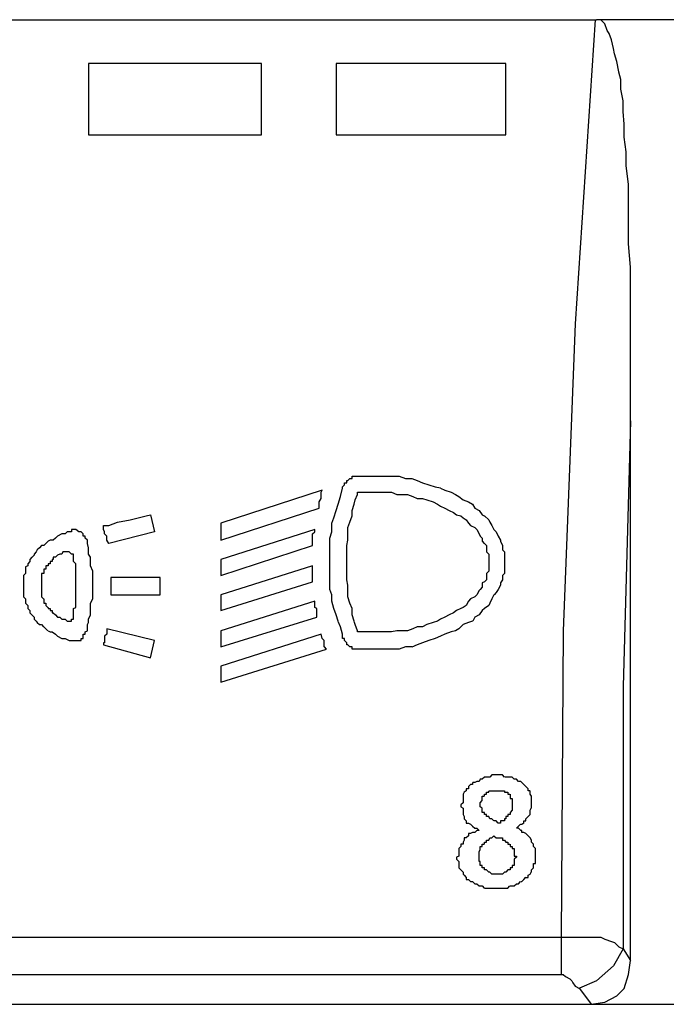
# Model space of a CAD drawing. Extents: x 0 to 283, y 0 to 196.
# Tile 11 of 35: x 77.25 to 85.43, y 94.63 to 107.09. Entities that reach past the tile are written whole.
import ezdxf

# ---------------------------------------------------------------- set-up
doc = ezdxf.new("R2010")
doc.units = 0
doc.layers.add('LAYER_1', color=7, linetype='CONTINUOUS')

msp = doc.modelspace()

# ---------------------------------------------------------------- linework, layer by layer
at = {"layer": 'LAYER_1', "color": 7}
for points in [[(73.899, 107.087), (84.548, 107.087)], [(84.534, 107.087), (84.278, 103.24)], [(86.302, 107.087), (84.548, 107.087)], [(84.602, 107.087), (84.548, 107.087)], [(84.656, 107.033), (84.602, 107.087)], [(84.683, 106.952), (84.656, 107.033)], [(84.71, 106.911), (84.683, 106.951)], [(84.737, 106.83), (84.71, 106.912)], [(84.764, 106.722), (84.737, 106.83)], [(84.777, 106.655), (84.764, 106.722)], [(84.804, 106.56), (84.778, 106.655)], [(80.31, 106.533), (78.123, 106.533)], [(78.123, 106.533), (78.123, 105.629)], [(80.31, 105.629), (80.31, 106.534)], [(83.401, 106.533), (81.255, 106.533)], [(81.255, 106.533), (81.255, 105.629)], [(83.401, 105.629), (83.401, 106.534)], [(84.832, 106.426), (84.804, 106.56)], [(84.858, 106.331), (84.832, 106.425)], [(84.858, 106.209), (84.858, 106.331)], [(84.885, 106.061), (84.858, 106.209)], [(84.885, 105.926), (84.885, 106.061)], [(84.899, 105.764), (84.885, 105.926)], [(84.899, 105.602), (84.899, 105.764)], [(78.123, 105.629), (80.31, 105.629)], [(81.255, 105.629), (83.401, 105.629)], [(84.926, 105.413), (84.899, 105.602)], [(84.926, 105.238), (84.926, 105.413)], [(84.953, 105.008), (84.926, 105.237)], [(84.953, 104.779), (84.953, 105.008)], [(84.953, 104.536), (84.953, 104.779)], [(84.953, 104.252), (84.953, 104.535)], [(84.98, 103.956), (84.953, 104.253)], [(84.98, 103.632), (84.98, 103.956)], [(84.98, 103.281), (84.98, 103.632)], [(84.98, 102.876), (84.98, 103.281)], [(84.278, 103.24), (84.129, 99.354)], [(84.98, 102.457), (84.98, 102.876)], [(84.98, 102.012), (84.98, 102.457)], [(84.98, 102.012), (84.885, 98.652)], [(84.98, 95.183), (84.98, 102.012)], [(81.403, 101.256), (81.43, 101.284)], [(81.43, 101.283), (81.457, 101.283)], [(81.457, 101.311), (81.484, 101.311)], [(81.457, 101.283), (81.457, 101.311)], [(81.484, 101.311), (81.498, 101.311)], [(81.498, 101.311), (81.552, 101.311)], [(81.552, 101.311), (81.632, 101.311)], [(81.633, 101.311), (81.7, 101.311)], [(81.7, 101.311), (81.727, 101.311)], [(81.727, 101.311), (81.835, 101.311)], [(81.835, 101.311), (81.916, 101.311)], [(81.916, 101.311), (81.983, 101.311)], [(81.983, 101.311), (82.051, 101.311)], [(82.051, 101.311), (82.132, 101.284)], [(82.132, 101.283), (82.213, 101.283)], [(82.213, 101.283), (82.28, 101.256)], [(81.309, 101.054), (81.335, 101.161)], [(81.335, 101.175), (81.363, 101.202)], [(81.335, 101.161), (81.335, 101.175)], [(81.335, 101.161), (81.335, 101.161)], [(81.363, 101.229), (81.389, 101.229)], [(81.363, 101.202), (81.363, 101.229)], [(81.39, 101.256), (81.403, 101.256)], [(81.39, 101.229), (81.39, 101.256)], [(82.28, 101.256), (82.347, 101.229)], [(82.348, 101.229), (82.429, 101.202)], [(82.348, 101.229), (82.348, 101.229)], [(82.429, 101.202), (82.51, 101.175)], [(82.51, 101.175), (82.577, 101.162)], [(82.577, 101.161), (82.631, 101.135)], [(81.079, 101.135), (79.797, 100.716)], [(81.066, 101.107), (81.079, 101.135)], [(81.066, 101.054), (81.066, 101.108)], [(81.066, 101.027), (81.066, 101.054)], [(81.282, 100.959), (81.309, 101.054)], [(81.498, 101.013), (81.524, 101.081)], [(81.525, 101.081), (81.525, 101.108)], [(81.525, 101.107), (81.606, 101.107)], [(81.525, 101.107), (81.525, 101.107)], [(81.606, 101.107), (81.686, 101.107)], [(81.687, 101.107), (81.727, 101.107)], [(81.727, 101.107), (81.808, 101.107)], [(81.808, 101.107), (81.889, 101.107)], [(81.889, 101.107), (81.956, 101.107)], [(81.957, 101.107), (82.024, 101.081)], [(82.024, 101.081), (82.078, 101.081)], [(82.078, 101.081), (82.159, 101.081)], [(82.159, 101.081), (82.226, 101.054)], [(82.227, 101.054), (82.28, 101.027)], [(82.227, 101.054), (82.227, 101.054)], [(82.631, 101.135), (82.712, 101.107)], [(82.712, 101.107), (82.766, 101.081)], [(82.766, 101.081), (82.807, 101.054)], [(82.807, 101.054), (82.861, 101.014)], [(81.039, 100.987), (81.066, 101.027)], [(81.039, 100.932), (81.039, 100.987)], [(81.039, 100.905), (81.039, 100.932)], [(81.255, 100.878), (81.281, 100.959)], [(81.457, 100.878), (81.484, 100.959)], [(81.484, 100.959), (81.498, 101.013)], [(82.28, 101.027), (82.347, 101.027)], [(82.348, 101.027), (82.402, 101.014)], [(82.402, 101.013), (82.483, 100.987)], [(82.483, 100.987), (82.537, 100.959)], [(82.537, 100.959), (82.577, 100.932)], [(82.577, 100.932), (82.631, 100.905)], [(82.861, 101.013), (82.928, 100.987)], [(82.928, 100.987), (82.982, 100.959)], [(82.982, 100.959), (83.009, 100.905)], [(78.65, 100.757), (78.852, 100.811)], [(78.852, 100.811), (78.906, 100.824)], [(78.906, 100.824), (78.96, 100.609)], [(79.797, 100.5), (81.039, 100.905)], [(81.201, 100.716), (81.227, 100.784)], [(81.228, 100.784), (81.254, 100.878)], [(81.43, 100.729), (81.457, 100.811)], [(81.457, 100.811), (81.457, 100.878)], [(82.631, 100.905), (82.685, 100.878)], [(82.685, 100.878), (82.739, 100.851)], [(82.739, 100.851), (82.779, 100.824)], [(82.78, 100.824), (82.834, 100.811)], [(82.834, 100.811), (82.861, 100.784)], [(82.861, 100.784), (82.901, 100.757)], [(83.009, 100.905), (83.063, 100.878)], [(83.063, 100.878), (83.104, 100.824)], [(83.104, 100.824), (83.13, 100.811)], [(83.131, 100.811), (83.185, 100.757)], [(78.312, 100.689), (78.326, 100.689)], [(78.312, 100.689), (78.312, 100.689)], [(78.312, 100.662), (78.312, 100.689)], [(78.312, 100.635), (78.312, 100.662)], [(78.326, 100.689), (78.38, 100.689)], [(78.38, 100.689), (78.488, 100.729)], [(78.488, 100.729), (78.65, 100.757)], [(79.797, 100.716), (79.797, 100.5)], [(81.201, 100.609), (81.201, 100.716)], [(81.403, 100.662), (81.43, 100.729)], [(81.403, 100.581), (81.403, 100.662)], [(82.901, 100.757), (82.928, 100.716)], [(82.928, 100.716), (82.955, 100.689)], [(82.955, 100.689), (83.009, 100.662)], [(83.009, 100.662), (83.036, 100.635)], [(83.185, 100.757), (83.198, 100.729)], [(83.198, 100.729), (83.225, 100.689)], [(83.225, 100.689), (83.252, 100.635)], [(77.732, 100.554), (77.705, 100.527)], [(77.786, 100.581), (77.732, 100.554)], [(77.827, 100.581), (77.786, 100.581)], [(77.853, 100.609), (77.827, 100.581)], [(77.908, 100.609), (77.854, 100.609)], [(77.908, 100.635), (77.908, 100.609)], [(77.934, 100.635), (77.908, 100.635)], [(77.908, 100.609), (77.908, 100.609)], [(77.934, 100.635), (77.934, 100.635)], [(77.962, 100.635), (77.934, 100.635)], [(77.962, 100.635), (77.962, 100.635)], [(78.002, 100.609), (77.962, 100.635)], [(78.002, 100.609), (78.002, 100.609)], [(78.029, 100.609), (78.002, 100.609)], [(78.029, 100.609), (78.029, 100.609)], [(78.056, 100.581), (78.029, 100.609)], [(78.056, 100.581), (78.056, 100.581)], [(78.056, 100.554), (78.056, 100.581)], [(78.083, 100.554), (78.056, 100.554)], [(78.083, 100.527), (78.083, 100.554)], [(78.326, 100.609), (78.313, 100.635)], [(78.326, 100.609), (78.326, 100.609)], [(78.326, 100.581), (78.326, 100.609)], [(78.353, 100.554), (78.326, 100.581)], [(78.353, 100.527), (78.353, 100.554)], [(78.96, 100.609), (78.38, 100.46)], [(80.985, 100.635), (79.797, 100.258)], [(80.958, 100.581), (80.984, 100.609)], [(80.958, 100.554), (80.958, 100.581)], [(80.958, 100.527), (80.958, 100.554)], [(80.985, 100.609), (80.985, 100.635)], [(81.174, 100.527), (81.2, 100.609)], [(81.403, 100.5), (81.403, 100.581)], [(83.036, 100.635), (83.063, 100.581)], [(83.063, 100.581), (83.077, 100.554)], [(83.077, 100.554), (83.104, 100.527)], [(83.252, 100.635), (83.279, 100.609)], [(83.279, 100.609), (83.306, 100.554)], [(83.306, 100.554), (83.333, 100.5)], [(77.53, 100.433), (77.503, 100.406)], [(77.557, 100.433), (77.53, 100.433)], [(77.584, 100.46), (77.557, 100.433)], [(77.611, 100.487), (77.584, 100.46)], [(77.638, 100.5), (77.611, 100.487)], [(77.678, 100.5), (77.638, 100.5)], [(77.705, 100.527), (77.678, 100.5)], [(78.083, 100.527), (78.083, 100.527)], [(78.11, 100.5), (78.083, 100.527)], [(78.11, 100.487), (78.11, 100.5)], [(78.11, 100.46), (78.11, 100.487)], [(78.123, 100.406), (78.11, 100.46)], [(78.353, 100.5), (78.353, 100.527)], [(78.38, 100.46), (78.353, 100.5)], [(78.38, 100.46), (78.38, 100.46)], [(79.797, 100.055), (80.958, 100.433)], [(80.958, 100.5), (80.958, 100.527)], [(80.958, 100.487), (80.958, 100.5)], [(80.958, 100.46), (80.958, 100.487)], [(80.958, 100.433), (80.958, 100.46)], [(81.174, 100.46), (81.174, 100.527)], [(81.174, 100.379), (81.174, 100.46)], [(81.39, 100.433), (81.403, 100.5)], [(81.39, 100.352), (81.39, 100.433)], [(83.104, 100.527), (83.104, 100.487)], [(83.104, 100.487), (83.13, 100.46)], [(83.131, 100.46), (83.158, 100.433)], [(83.158, 100.433), (83.158, 100.379)], [(83.333, 100.5), (83.333, 100.487)], [(83.333, 100.487), (83.36, 100.433)], [(83.36, 100.433), (83.36, 100.379)], [(77.408, 100.285), (77.381, 100.258)], [(77.435, 100.311), (77.409, 100.285)], [(77.462, 100.352), (77.435, 100.325)], [(77.435, 100.325), (77.435, 100.312)], [(77.475, 100.379), (77.462, 100.352)], [(77.503, 100.406), (77.475, 100.379)], [(77.678, 100.285), (77.678, 100.258)], [(77.705, 100.285), (77.678, 100.285)], [(77.732, 100.311), (77.705, 100.285)], [(77.759, 100.325), (77.732, 100.312)], [(77.732, 100.311), (77.732, 100.311)], [(77.786, 100.325), (77.759, 100.325)], [(77.799, 100.352), (77.786, 100.325)], [(77.786, 100.325), (77.786, 100.325)], [(77.827, 100.352), (77.8, 100.352)], [(77.853, 100.352), (77.827, 100.352)], [(77.853, 100.352), (77.853, 100.352)], [(77.88, 100.352), (77.854, 100.352)], [(77.88, 100.352), (77.88, 100.352)], [(77.908, 100.325), (77.88, 100.352)], [(77.908, 100.325), (77.908, 100.325)], [(77.934, 100.325), (77.908, 100.325)], [(77.934, 100.311), (77.934, 100.325)], [(77.934, 100.311), (77.934, 100.311)], [(77.934, 100.285), (77.934, 100.311)], [(77.934, 100.285), (77.934, 100.285)], [(77.934, 100.258), (77.934, 100.285)], [(78.123, 100.379), (78.123, 100.406)], [(78.123, 100.325), (78.123, 100.379)], [(78.15, 100.285), (78.124, 100.325)], [(78.15, 100.23), (78.15, 100.285)], [(81.174, 100.311), (81.174, 100.379)], [(81.174, 100.23), (81.174, 100.311)], [(81.39, 100.285), (81.39, 100.352)], [(81.39, 100.23), (81.39, 100.285)], [(83.158, 100.379), (83.158, 100.352)], [(83.158, 100.352), (83.185, 100.325)], [(83.185, 100.325), (83.185, 100.285)], [(83.185, 100.285), (83.185, 100.258)], [(83.36, 100.379), (83.387, 100.352)], [(83.387, 100.352), (83.387, 100.312)], [(83.387, 100.311), (83.387, 100.258)], [(77.354, 100.176), (77.327, 100.163)], [(77.327, 100.163), (77.327, 100.135)], [(77.381, 100.23), (77.354, 100.203)], [(77.354, 100.203), (77.354, 100.176)], [(77.381, 100.258), (77.381, 100.23)], [(77.584, 100.176), (77.584, 100.163)], [(77.611, 100.176), (77.584, 100.176)], [(77.584, 100.163), (77.584, 100.135)], [(77.611, 100.203), (77.611, 100.176)], [(77.638, 100.203), (77.611, 100.203)], [(77.638, 100.23), (77.638, 100.203)], [(77.665, 100.23), (77.638, 100.23)], [(77.665, 100.258), (77.665, 100.23)], [(77.678, 100.258), (77.665, 100.258)], [(77.934, 100.23), (77.934, 100.258)], [(77.962, 100.203), (77.934, 100.23)], [(77.962, 100.176), (77.962, 100.203)], [(77.962, 100.135), (77.962, 100.176)], [(78.15, 100.176), (78.15, 100.23)], [(78.178, 100.109), (78.15, 100.176)], [(79.797, 100.258), (79.797, 100.056)], [(80.958, 100.176), (79.797, 99.812)], [(80.958, 100.163), (80.958, 100.176)], [(80.958, 100.135), (80.958, 100.163)], [(81.174, 100.135), (81.174, 100.23)], [(81.39, 100.163), (81.39, 100.23)], [(81.39, 100.082), (81.39, 100.163)], [(83.185, 100.258), (83.185, 100.23)], [(83.185, 100.23), (83.185, 100.176)], [(83.185, 100.176), (83.185, 100.163)], [(83.185, 100.163), (83.185, 100.109)], [(83.387, 100.258), (83.387, 100.23)], [(83.387, 100.23), (83.387, 100.176)], [(83.387, 100.176), (83.387, 100.136)], [(77.327, 100.082), (77.3, 100.055)], [(77.3, 100.055), (77.3, 100.028)], [(77.327, 100.135), (77.327, 100.109)], [(77.327, 100.109), (77.327, 100.082)], [(77.53, 100.082), (77.53, 100.055)], [(77.557, 100.082), (77.53, 100.082)], [(77.53, 100.055), (77.53, 100.028)], [(77.557, 100.135), (77.557, 100.109)], [(77.584, 100.135), (77.557, 100.135)], [(77.557, 100.109), (77.557, 100.082)], [(77.962, 100.109), (77.962, 100.135)], [(77.962, 100.055), (77.962, 100.109)], [(77.962, 100.001), (77.962, 100.055)], [(78.178, 100.055), (78.178, 100.109)], [(78.178, 99.974), (78.178, 100.055)], [(80.958, 100.082), (80.958, 100.135)], [(80.958, 100.055), (80.958, 100.082)], [(80.958, 100.001), (80.958, 100.055)], [(81.174, 100.055), (81.174, 100.135)], [(81.174, 99.96), (81.174, 100.055)], [(81.39, 100.001), (81.39, 100.082)], [(83.185, 100.109), (83.158, 100.082)], [(83.158, 100.082), (83.158, 100.055)], [(83.158, 100.055), (83.158, 100.001)], [(83.387, 100.082), (83.36, 100.055)], [(83.36, 100.055), (83.36, 100.001)], [(83.387, 100.135), (83.387, 100.082)], [(77.3, 100.028), (77.3, 99.974)], [(77.3, 99.974), (77.3, 99.961)], [(77.3, 99.96), (77.3, 99.934)], [(77.3, 99.934), (77.3, 99.879)], [(77.3, 99.934), (77.3, 99.934)], [(77.53, 100.028), (77.53, 100.001)], [(77.53, 100.028), (77.53, 100.028)], [(77.53, 100.001), (77.53, 99.974)], [(77.53, 99.974), (77.53, 99.961)], [(77.53, 99.96), (77.53, 99.934)], [(77.53, 99.96), (77.53, 99.96)], [(77.53, 99.934), (77.53, 99.934)], [(77.53, 99.934), (77.53, 99.907)], [(77.53, 99.934), (77.53, 99.934)], [(77.962, 99.96), (77.962, 100)], [(77.962, 99.907), (77.962, 99.96)], [(78.178, 99.974), (78.178, 99.974)], [(78.178, 99.907), (78.178, 99.974)], [(78.407, 100.028), (78.407, 100.001)], [(79.028, 100.028), (78.407, 100.028)], [(78.407, 100.001), (78.407, 99.974)], [(78.407, 99.974), (78.407, 99.961)], [(78.407, 99.974), (78.407, 99.974)], [(78.407, 99.96), (78.407, 99.934)], [(78.407, 99.96), (78.407, 99.96)], [(78.407, 99.934), (78.407, 99.907)], [(79.028, 99.812), (79.028, 100.028)], [(79.797, 99.61), (80.958, 99.974)], [(80.958, 100.001), (80.958, 100.001)], [(80.958, 99.974), (80.958, 100.001)], [(81.174, 99.879), (81.174, 99.961)], [(81.403, 99.934), (81.39, 100)], [(81.403, 99.866), (81.403, 99.934)], [(83.131, 99.974), (83.104, 99.961)], [(83.104, 99.96), (83.104, 99.907)], [(83.158, 100.001), (83.131, 99.974)], [(83.333, 99.934), (83.306, 99.879)], [(83.36, 100.001), (83.333, 99.961)], [(83.333, 99.96), (83.333, 99.934)], [(77.3, 99.879), (77.3, 99.866)], [(77.3, 99.866), (77.3, 99.84)], [(77.3, 99.84), (77.3, 99.785)], [(77.53, 99.907), (77.53, 99.879)], [(77.53, 99.879), (77.53, 99.866)], [(77.53, 99.879), (77.53, 99.879)], [(77.53, 99.866), (77.53, 99.84)], [(77.53, 99.84), (77.53, 99.812)], [(77.53, 99.812), (77.53, 99.785)], [(77.53, 99.812), (77.53, 99.812)], [(77.962, 99.879), (77.962, 99.907)], [(77.962, 99.84), (77.962, 99.88)], [(77.962, 99.812), (77.962, 99.84)], [(77.962, 99.758), (77.962, 99.812)], [(78.178, 99.879), (78.178, 99.907)], [(78.178, 99.812), (78.178, 99.879)], [(78.178, 99.758), (78.178, 99.812)], [(78.407, 99.907), (78.407, 99.879)], [(78.407, 99.907), (78.407, 99.907)], [(78.407, 99.879), (78.407, 99.866)], [(78.407, 99.866), (78.407, 99.84)], [(78.407, 99.84), (78.407, 99.812)], [(78.407, 99.812), (79.028, 99.812)], [(79.797, 99.812), (79.797, 99.61)], [(81.201, 99.812), (81.174, 99.879)], [(81.201, 99.731), (81.201, 99.812)], [(81.403, 99.785), (81.403, 99.866)], [(83.036, 99.812), (83.01, 99.785)], [(83.063, 99.866), (83.037, 99.812)], [(83.077, 99.879), (83.064, 99.866)], [(83.104, 99.907), (83.077, 99.879)], [(83.252, 99.812), (83.226, 99.758)], [(83.279, 99.84), (83.253, 99.812)], [(83.306, 99.879), (83.279, 99.839)], [(77.3, 99.785), (77.327, 99.758)], [(77.327, 99.758), (77.327, 99.731)], [(77.327, 99.731), (77.327, 99.705)], [(77.327, 99.705), (77.354, 99.677)], [(77.354, 99.677), (77.354, 99.65)], [(77.53, 99.785), (77.556, 99.758)], [(77.557, 99.758), (77.557, 99.731)], [(77.557, 99.758), (77.557, 99.758)], [(77.557, 99.731), (77.557, 99.705)], [(77.557, 99.705), (77.583, 99.705)], [(77.584, 99.705), (77.584, 99.677)], [(77.584, 99.677), (77.61, 99.65)], [(77.962, 99.705), (77.962, 99.758)], [(77.962, 99.65), (77.962, 99.705)], [(78.15, 99.705), (78.178, 99.758)], [(78.15, 99.65), (78.15, 99.705)], [(80.985, 99.731), (79.797, 99.354)], [(80.985, 99.705), (80.985, 99.731)], [(80.985, 99.65), (80.985, 99.705)], [(81.228, 99.636), (81.201, 99.73)], [(81.43, 99.705), (81.403, 99.785)], [(81.457, 99.636), (81.43, 99.704)], [(82.901, 99.677), (82.861, 99.65)], [(82.928, 99.731), (82.902, 99.677)], [(82.955, 99.758), (82.928, 99.731)], [(83.009, 99.785), (82.955, 99.758)], [(83.185, 99.677), (83.131, 99.637)], [(83.198, 99.705), (83.185, 99.677)], [(83.225, 99.758), (83.198, 99.705)], [(77.354, 99.65), (77.354, 99.637)], [(77.354, 99.636), (77.381, 99.61)], [(77.381, 99.61), (77.381, 99.583)], [(77.381, 99.583), (77.408, 99.555)], [(77.408, 99.555), (77.435, 99.529)], [(77.611, 99.65), (77.611, 99.637)], [(77.611, 99.65), (77.611, 99.65)], [(77.611, 99.636), (77.637, 99.636)], [(77.638, 99.636), (77.638, 99.61)], [(77.638, 99.61), (77.665, 99.61)], [(77.665, 99.61), (77.665, 99.583)], [(77.665, 99.583), (77.678, 99.583)], [(77.678, 99.583), (77.705, 99.555)], [(77.705, 99.555), (77.732, 99.529)], [(77.705, 99.555), (77.705, 99.555)], [(77.934, 99.636), (77.962, 99.65)], [(77.934, 99.583), (77.934, 99.636)], [(77.934, 99.555), (77.934, 99.583)], [(77.934, 99.555), (77.934, 99.555)], [(77.934, 99.529), (77.934, 99.555)], [(78.123, 99.501), (78.15, 99.555)], [(78.15, 99.61), (78.15, 99.65)], [(78.15, 99.555), (78.15, 99.61)], [(81.012, 99.636), (80.985, 99.65)], [(81.012, 99.529), (81.012, 99.636)], [(81.255, 99.555), (81.228, 99.636)], [(81.282, 99.475), (81.255, 99.555)], [(81.457, 99.555), (81.457, 99.636)], [(81.484, 99.475), (81.458, 99.555)], [(82.685, 99.555), (82.631, 99.529)], [(82.739, 99.583), (82.685, 99.555)], [(82.78, 99.61), (82.74, 99.583)], [(82.834, 99.636), (82.78, 99.61)], [(82.861, 99.65), (82.834, 99.637)], [(83.063, 99.555), (83.009, 99.529)], [(83.104, 99.61), (83.063, 99.555)], [(83.131, 99.636), (83.104, 99.61)], [(77.435, 99.529), (77.435, 99.501)], [(77.435, 99.501), (77.462, 99.475)], [(77.435, 99.501), (77.435, 99.501)], [(77.462, 99.475), (77.475, 99.461)], [(77.475, 99.461), (77.503, 99.434)], [(77.503, 99.434), (77.529, 99.434)], [(77.53, 99.434), (77.556, 99.407)], [(77.732, 99.529), (77.759, 99.529)], [(77.759, 99.529), (77.786, 99.501)], [(77.759, 99.529), (77.759, 99.529)], [(77.786, 99.501), (77.799, 99.501)], [(77.799, 99.501), (77.827, 99.501)], [(77.827, 99.501), (77.853, 99.475)], [(77.853, 99.475), (77.88, 99.475)], [(77.853, 99.475), (77.853, 99.475)], [(77.88, 99.475), (77.908, 99.475)], [(77.88, 99.475), (77.88, 99.475)], [(77.908, 99.501), (77.934, 99.501)], [(77.908, 99.501), (77.908, 99.501)], [(77.908, 99.475), (77.908, 99.501)], [(77.908, 99.475), (77.908, 99.475)], [(77.934, 99.501), (77.934, 99.529)], [(78.11, 99.434), (78.123, 99.461)], [(78.11, 99.38), (78.11, 99.434)], [(78.123, 99.461), (78.123, 99.501)], [(79.797, 99.151), (81.012, 99.529)], [(81.309, 99.407), (81.282, 99.474)], [(81.498, 99.434), (81.484, 99.474)], [(81.525, 99.354), (81.498, 99.434)], [(82.402, 99.434), (82.348, 99.407)], [(82.483, 99.461), (82.402, 99.434)], [(82.537, 99.475), (82.483, 99.461)], [(82.577, 99.501), (82.537, 99.475)], [(82.631, 99.529), (82.577, 99.501)], [(82.861, 99.434), (82.807, 99.38)], [(82.928, 99.461), (82.861, 99.434)], [(82.982, 99.475), (82.928, 99.461)], [(83.009, 99.529), (82.983, 99.475)], [(77.557, 99.407), (77.583, 99.38)], [(77.584, 99.38), (77.61, 99.354)], [(77.611, 99.354), (77.637, 99.34)], [(77.638, 99.34), (77.665, 99.34)], [(77.665, 99.34), (77.705, 99.313)], [(77.705, 99.313), (77.732, 99.286)], [(78.056, 99.313), (78.083, 99.313)], [(78.056, 99.286), (78.056, 99.313)], [(78.083, 99.34), (78.11, 99.353)], [(78.083, 99.34), (78.083, 99.34)], [(78.083, 99.313), (78.083, 99.34)], [(78.11, 99.354), (78.11, 99.38)], [(78.353, 99.313), (78.326, 99.286)], [(78.353, 99.38), (78.353, 99.34)], [(78.96, 99.232), (78.353, 99.38)], [(78.353, 99.34), (78.353, 99.313)], [(79.797, 99.354), (79.797, 99.151)], [(81.066, 99.313), (79.797, 98.908)], [(81.079, 99.259), (81.066, 99.313)], [(81.335, 99.313), (81.309, 99.407)], [(81.335, 99.286), (81.335, 99.313)], [(81.525, 99.34), (81.525, 99.353)], [(81.552, 99.34), (81.525, 99.34)], [(81.606, 99.34), (81.552, 99.34)], [(81.687, 99.34), (81.606, 99.34)], [(81.727, 99.34), (81.687, 99.34)], [(81.808, 99.34), (81.727, 99.34)], [(81.889, 99.34), (81.809, 99.34)], [(81.957, 99.34), (81.889, 99.34)], [(82.024, 99.354), (81.957, 99.34)], [(82.078, 99.354), (82.024, 99.354)], [(82.159, 99.354), (82.078, 99.354)], [(82.227, 99.38), (82.159, 99.354)], [(82.28, 99.407), (82.227, 99.38)], [(82.227, 99.38), (82.227, 99.38)], [(82.348, 99.407), (82.28, 99.407)], [(82.631, 99.313), (82.577, 99.286)], [(82.712, 99.34), (82.631, 99.313)], [(82.766, 99.354), (82.712, 99.34)], [(82.807, 99.38), (82.766, 99.354)], [(84.129, 99.354), (84.103, 95.48)], [(77.732, 99.286), (77.786, 99.259)], [(77.786, 99.259), (77.827, 99.259)], [(77.827, 99.259), (77.88, 99.232)], [(77.88, 99.232), (77.908, 99.232)], [(77.88, 99.232), (77.88, 99.232)], [(77.908, 99.232), (77.934, 99.232)], [(77.908, 99.232), (77.908, 99.232)], [(77.934, 99.232), (77.962, 99.232)], [(77.962, 99.232), (77.988, 99.232)], [(77.962, 99.232), (77.962, 99.232)], [(77.989, 99.232), (78.002, 99.232)], [(78.002, 99.232), (78.029, 99.232)], [(78.002, 99.232), (78.002, 99.232)], [(78.029, 99.259), (78.056, 99.259)], [(78.029, 99.259), (78.029, 99.259)], [(78.029, 99.232), (78.029, 99.259)], [(78.056, 99.259), (78.056, 99.286)], [(78.312, 99.204), (78.312, 99.178)], [(78.312, 99.178), (78.312, 99.178)], [(78.312, 99.178), (78.906, 99.015)], [(78.326, 99.204), (78.313, 99.204)], [(78.326, 99.286), (78.326, 99.259)], [(78.326, 99.259), (78.326, 99.232)], [(78.326, 99.259), (78.326, 99.259)], [(78.326, 99.232), (78.326, 99.204)], [(78.906, 99.015), (78.96, 99.232)], [(81.106, 99.232), (81.08, 99.259)], [(81.106, 99.151), (81.106, 99.232)], [(81.335, 99.259), (81.335, 99.286)], [(81.363, 99.259), (81.336, 99.259)], [(81.363, 99.232), (81.363, 99.259)], [(81.363, 99.232), (81.363, 99.232)], [(81.39, 99.204), (81.363, 99.232)], [(81.39, 99.178), (81.39, 99.204)], [(81.403, 99.178), (81.39, 99.178)], [(81.43, 99.151), (81.403, 99.178)], [(82.28, 99.178), (82.213, 99.15)], [(82.348, 99.204), (82.28, 99.178)], [(82.429, 99.232), (82.348, 99.204)], [(82.348, 99.204), (82.348, 99.204)], [(82.51, 99.259), (82.429, 99.232)], [(82.577, 99.286), (82.51, 99.259)], [(79.797, 98.705), (81.133, 99.124)], [(81.133, 99.124), (81.107, 99.151)], [(81.457, 99.151), (81.43, 99.151)], [(81.457, 99.124), (81.457, 99.151)], [(81.484, 99.124), (81.458, 99.124)], [(81.498, 99.124), (81.484, 99.124)], [(81.552, 99.124), (81.498, 99.124)], [(81.633, 99.124), (81.552, 99.124)], [(81.7, 99.124), (81.633, 99.124)], [(81.727, 99.124), (81.7, 99.124)], [(81.835, 99.124), (81.727, 99.124)], [(81.916, 99.124), (81.835, 99.124)], [(81.983, 99.124), (81.916, 99.124)], [(82.051, 99.124), (81.984, 99.124)], [(82.132, 99.151), (82.051, 99.124)], [(82.213, 99.151), (82.132, 99.151)], [(79.797, 98.908), (79.797, 98.705)], [(84.885, 98.652), (84.885, 95.332)], [(82.982, 97.436), (82.982, 97.409)], [(83.009, 97.436), (82.983, 97.436)], [(83.036, 97.45), (83.01, 97.437)], [(83.063, 97.45), (83.037, 97.45)], [(83.077, 97.477), (83.064, 97.45)], [(83.104, 97.477), (83.077, 97.477)], [(83.131, 97.503), (83.104, 97.477)], [(83.158, 97.503), (83.131, 97.503)], [(83.185, 97.503), (83.158, 97.503)], [(83.198, 97.503), (83.185, 97.503)], [(83.225, 97.531), (83.198, 97.503)], [(83.252, 97.531), (83.226, 97.531)], [(83.279, 97.531), (83.253, 97.531)], [(83.306, 97.531), (83.279, 97.531)], [(83.333, 97.531), (83.306, 97.531)], [(83.36, 97.531), (83.333, 97.531)], [(83.387, 97.503), (83.36, 97.531)], [(83.428, 97.503), (83.388, 97.503)], [(83.455, 97.503), (83.428, 97.503)], [(83.482, 97.503), (83.455, 97.503)], [(83.509, 97.477), (83.482, 97.503)], [(83.509, 97.477), (83.509, 97.477)], [(83.535, 97.477), (83.509, 97.477)], [(83.563, 97.45), (83.535, 97.477)], [(83.59, 97.45), (83.563, 97.45)], [(83.603, 97.436), (83.59, 97.45)], [(83.603, 97.436), (83.603, 97.436)], [(83.63, 97.409), (83.603, 97.436)], [(82.874, 97.315), (82.861, 97.288)], [(82.901, 97.329), (82.874, 97.315)], [(82.874, 97.315), (82.874, 97.315)], [(82.901, 97.356), (82.901, 97.329)], [(82.928, 97.356), (82.902, 97.356)], [(82.955, 97.409), (82.928, 97.383)], [(82.928, 97.383), (82.928, 97.356)], [(82.982, 97.409), (82.955, 97.409)], [(83.158, 97.315), (83.185, 97.315)], [(83.158, 97.315), (83.158, 97.315)], [(83.158, 97.288), (83.158, 97.315)], [(83.185, 97.329), (83.198, 97.329)], [(83.185, 97.315), (83.185, 97.328)], [(83.185, 97.315), (83.185, 97.315)], [(83.198, 97.329), (83.225, 97.329)], [(83.198, 97.329), (83.198, 97.329)], [(83.225, 97.329), (83.252, 97.329)], [(83.225, 97.329), (83.225, 97.329)], [(83.252, 97.329), (83.279, 97.329)], [(83.252, 97.329), (83.252, 97.329)], [(83.279, 97.329), (83.306, 97.329)], [(83.279, 97.329), (83.279, 97.329)], [(83.306, 97.329), (83.333, 97.329)], [(83.306, 97.329), (83.306, 97.329)], [(83.333, 97.329), (83.36, 97.329)], [(83.333, 97.329), (83.333, 97.329)], [(83.36, 97.329), (83.387, 97.329)], [(83.36, 97.329), (83.36, 97.329)], [(83.387, 97.329), (83.387, 97.315)], [(83.387, 97.329), (83.387, 97.329)], [(83.387, 97.315), (83.401, 97.315)], [(83.401, 97.315), (83.427, 97.315)], [(83.401, 97.315), (83.401, 97.315)], [(83.428, 97.315), (83.428, 97.288)], [(83.657, 97.383), (83.63, 97.409)], [(83.657, 97.383), (83.657, 97.383)], [(83.684, 97.356), (83.657, 97.383)], [(83.684, 97.329), (83.684, 97.356)], [(83.711, 97.329), (83.684, 97.329)], [(83.711, 97.315), (83.711, 97.328)], [(83.711, 97.288), (83.711, 97.315)], [(82.861, 97.18), (82.834, 97.153)], [(82.861, 97.288), (82.861, 97.261)], [(82.861, 97.261), (82.861, 97.234)], [(82.861, 97.234), (82.861, 97.207)], [(82.861, 97.207), (82.861, 97.18)], [(83.077, 97.18), (83.104, 97.207)], [(83.077, 97.18), (83.077, 97.18)], [(83.077, 97.153), (83.077, 97.18)], [(83.104, 97.261), (83.13, 97.261)], [(83.104, 97.261), (83.104, 97.261)], [(83.104, 97.234), (83.104, 97.261)], [(83.104, 97.207), (83.104, 97.235)], [(83.104, 97.234), (83.104, 97.234)], [(83.104, 97.207), (83.104, 97.207)], [(83.131, 97.288), (83.158, 97.288)], [(83.131, 97.288), (83.131, 97.288)], [(83.131, 97.261), (83.131, 97.288)], [(83.428, 97.288), (83.454, 97.288)], [(83.428, 97.288), (83.428, 97.288)], [(83.455, 97.288), (83.455, 97.261)], [(83.455, 97.261), (83.455, 97.234)], [(83.455, 97.261), (83.455, 97.261)], [(83.455, 97.234), (83.482, 97.234)], [(83.455, 97.234), (83.455, 97.234)], [(83.482, 97.234), (83.482, 97.207)], [(83.482, 97.207), (83.482, 97.18)], [(83.482, 97.207), (83.482, 97.207)], [(83.482, 97.18), (83.482, 97.153)], [(83.482, 97.18), (83.482, 97.18)], [(83.725, 97.261), (83.711, 97.288)], [(83.725, 97.261), (83.725, 97.261)], [(83.725, 97.234), (83.725, 97.261)], [(83.725, 97.207), (83.725, 97.235)], [(83.725, 97.18), (83.725, 97.207)], [(83.725, 97.18), (83.725, 97.18)], [(83.725, 97.153), (83.725, 97.18)], [(82.834, 97.153), (82.834, 97.126)], [(82.834, 97.153), (82.834, 97.153)], [(82.834, 97.126), (82.861, 97.113)], [(82.861, 97.112), (82.861, 97.086)], [(82.861, 97.086), (82.861, 97.058)], [(82.861, 97.058), (82.861, 97.032)], [(82.861, 97.058), (82.861, 97.058)], [(83.077, 97.153), (83.077, 97.153)], [(83.077, 97.126), (83.077, 97.153)], [(83.077, 97.153), (83.077, 97.153)], [(83.077, 97.126), (83.077, 97.126)], [(83.104, 97.112), (83.077, 97.126)], [(83.104, 97.112), (83.104, 97.112)], [(83.104, 97.086), (83.104, 97.112)], [(83.104, 97.086), (83.104, 97.086)], [(83.104, 97.058), (83.104, 97.086)], [(83.131, 97.058), (83.104, 97.058)], [(83.131, 97.058), (83.131, 97.058)], [(83.131, 97.032), (83.131, 97.058)], [(83.482, 97.086), (83.455, 97.058)], [(83.455, 97.058), (83.455, 97.032)], [(83.455, 97.058), (83.455, 97.058)], [(83.482, 97.153), (83.482, 97.126)], [(83.482, 97.153), (83.482, 97.153)], [(83.482, 97.126), (83.482, 97.113)], [(83.482, 97.126), (83.482, 97.126)], [(83.482, 97.112), (83.482, 97.086)], [(83.482, 97.112), (83.482, 97.112)], [(83.482, 97.086), (83.482, 97.086)], [(83.711, 97.086), (83.724, 97.112)], [(83.711, 97.058), (83.711, 97.086)], [(83.711, 97.032), (83.711, 97.058)], [(83.725, 97.126), (83.725, 97.153)], [(83.725, 97.112), (83.725, 97.126)], [(83.725, 97.112), (83.725, 97.112)], [(82.861, 97.032), (82.874, 97.005)], [(82.874, 97.005), (82.874, 96.978)], [(82.874, 96.978), (82.901, 96.951)], [(82.874, 96.978), (82.874, 96.978)], [(82.901, 96.951), (82.901, 96.923)], [(82.901, 96.923), (82.928, 96.923)], [(82.928, 96.923), (82.955, 96.91)], [(83.131, 97.032), (83.131, 97.032)], [(83.158, 97.032), (83.131, 97.032)], [(83.158, 97.032), (83.158, 97.032)], [(83.158, 97.005), (83.158, 97.032)], [(83.185, 97.005), (83.158, 97.005)], [(83.185, 97.005), (83.185, 97.005)], [(83.198, 96.978), (83.185, 97.005)], [(83.198, 96.978), (83.198, 96.978)], [(83.225, 96.978), (83.198, 96.978)], [(83.225, 96.978), (83.225, 96.978)], [(83.252, 96.951), (83.226, 96.978)], [(83.252, 96.951), (83.252, 96.951)], [(83.279, 96.951), (83.253, 96.951)], [(83.279, 96.951), (83.279, 96.951)], [(83.306, 96.923), (83.279, 96.951)], [(83.306, 96.923), (83.306, 96.923)], [(83.333, 96.923), (83.306, 96.923)], [(83.333, 96.951), (83.333, 96.923)], [(83.333, 96.951), (83.333, 96.951)], [(83.36, 96.951), (83.333, 96.951)], [(83.36, 96.951), (83.36, 96.951)], [(83.387, 96.951), (83.36, 96.951)], [(83.387, 96.978), (83.387, 96.951)], [(83.387, 96.978), (83.387, 96.978)], [(83.401, 96.978), (83.387, 96.978)], [(83.401, 97.005), (83.401, 96.978)], [(83.428, 97.005), (83.401, 97.005)], [(83.401, 96.978), (83.401, 96.978)], [(83.428, 97.032), (83.428, 97.005)], [(83.455, 97.032), (83.428, 97.032)], [(83.428, 97.005), (83.428, 97.005)], [(83.455, 97.032), (83.455, 97.032)], [(83.603, 96.91), (83.63, 96.924)], [(83.63, 96.951), (83.657, 96.951)], [(83.63, 96.923), (83.63, 96.951)], [(83.657, 96.978), (83.684, 97.005)], [(83.657, 96.951), (83.657, 96.978)], [(83.684, 97.005), (83.711, 97.032)], [(83.684, 97.005), (83.684, 97.005)], [(82.955, 96.91), (82.982, 96.884)], [(82.955, 96.91), (82.955, 96.91)], [(82.982, 96.802), (82.955, 96.789)], [(82.982, 96.884), (83.009, 96.856)], [(83.009, 96.802), (82.983, 96.802)], [(83.009, 96.856), (83.036, 96.856)], [(83.036, 96.829), (83.01, 96.802)], [(83.036, 96.856), (83.036, 96.856)], [(83.036, 96.856), (83.063, 96.829)], [(83.063, 96.829), (83.037, 96.829)], [(83.063, 96.829), (83.063, 96.829)], [(83.535, 96.856), (83.563, 96.884)], [(83.535, 96.856), (83.535, 96.856)], [(83.563, 96.856), (83.535, 96.856)], [(83.563, 96.884), (83.589, 96.91)], [(83.563, 96.884), (83.563, 96.884)], [(83.59, 96.829), (83.563, 96.856)], [(83.59, 96.91), (83.603, 96.91)], [(83.603, 96.829), (83.59, 96.829)], [(83.603, 96.802), (83.603, 96.829)], [(83.63, 96.802), (83.603, 96.802)], [(83.657, 96.789), (83.63, 96.802)], [(82.874, 96.708), (82.861, 96.681)], [(82.861, 96.681), (82.861, 96.654)], [(82.874, 96.734), (82.874, 96.708)], [(82.901, 96.734), (82.874, 96.734)], [(82.928, 96.762), (82.902, 96.734)], [(82.928, 96.789), (82.928, 96.762)], [(82.955, 96.789), (82.928, 96.789)], [(83.131, 96.681), (83.158, 96.681)], [(83.131, 96.681), (83.131, 96.681)], [(83.131, 96.654), (83.131, 96.681)], [(83.158, 96.708), (83.185, 96.708)], [(83.158, 96.708), (83.158, 96.708)], [(83.158, 96.681), (83.158, 96.708)], [(83.185, 96.708), (83.198, 96.734)], [(83.185, 96.708), (83.185, 96.708)], [(83.198, 96.734), (83.225, 96.734)], [(83.198, 96.734), (83.198, 96.734)], [(83.225, 96.734), (83.252, 96.762)], [(83.225, 96.734), (83.225, 96.734)], [(83.252, 96.762), (83.279, 96.734)], [(83.252, 96.762), (83.252, 96.762)], [(83.279, 96.734), (83.306, 96.734)], [(83.306, 96.734), (83.333, 96.734)], [(83.306, 96.734), (83.306, 96.734)], [(83.333, 96.734), (83.36, 96.734)], [(83.36, 96.734), (83.36, 96.708)], [(83.36, 96.708), (83.387, 96.708)], [(83.387, 96.708), (83.401, 96.681)], [(83.387, 96.708), (83.387, 96.708)], [(83.401, 96.681), (83.427, 96.681)], [(83.401, 96.681), (83.401, 96.681)], [(83.428, 96.681), (83.428, 96.654)], [(83.428, 96.681), (83.428, 96.681)], [(83.684, 96.762), (83.657, 96.789)], [(83.684, 96.762), (83.684, 96.762)], [(83.711, 96.734), (83.684, 96.762)], [(83.725, 96.708), (83.711, 96.734)], [(83.725, 96.708), (83.725, 96.708)], [(83.725, 96.681), (83.725, 96.708)], [(83.752, 96.654), (83.725, 96.681)], [(82.834, 96.627), (82.807, 96.599)], [(82.807, 96.599), (82.807, 96.587)], [(82.807, 96.587), (82.807, 96.56)], [(82.807, 96.587), (82.807, 96.587)], [(82.807, 96.56), (82.807, 96.532)], [(82.834, 96.654), (82.834, 96.627)], [(82.861, 96.654), (82.834, 96.654)], [(83.063, 96.56), (83.077, 96.587)], [(83.063, 96.56), (83.063, 96.56)], [(83.063, 96.532), (83.063, 96.56)], [(83.077, 96.627), (83.104, 96.627)], [(83.077, 96.599), (83.077, 96.627)], [(83.077, 96.587), (83.077, 96.6)], [(83.077, 96.599), (83.077, 96.599)], [(83.077, 96.587), (83.077, 96.587)], [(83.104, 96.654), (83.13, 96.654)], [(83.104, 96.654), (83.104, 96.654)], [(83.104, 96.627), (83.104, 96.654)], [(83.104, 96.627), (83.104, 96.627)], [(83.428, 96.654), (83.454, 96.654)], [(83.455, 96.654), (83.455, 96.627)], [(83.455, 96.654), (83.455, 96.654)], [(83.455, 96.627), (83.482, 96.627)], [(83.482, 96.627), (83.482, 96.599)], [(83.482, 96.627), (83.482, 96.627)], [(83.482, 96.599), (83.508, 96.599)], [(83.482, 96.599), (83.482, 96.599)], [(83.509, 96.599), (83.509, 96.587)], [(83.509, 96.587), (83.509, 96.56)], [(83.509, 96.587), (83.509, 96.587)], [(83.509, 96.56), (83.509, 96.532)], [(83.509, 96.56), (83.509, 96.56)], [(83.752, 96.627), (83.752, 96.654)], [(83.752, 96.627), (83.752, 96.627)], [(83.778, 96.599), (83.752, 96.627)], [(83.778, 96.587), (83.778, 96.6)], [(83.778, 96.56), (83.778, 96.587)], [(83.778, 96.532), (83.778, 96.56)], [(82.807, 96.505), (82.78, 96.492)], [(82.78, 96.492), (82.78, 96.465)], [(82.78, 96.465), (82.807, 96.438)], [(82.807, 96.532), (82.807, 96.505)], [(82.807, 96.438), (82.807, 96.411)], [(82.807, 96.438), (82.807, 96.438)], [(83.063, 96.532), (83.063, 96.532)], [(83.063, 96.505), (83.063, 96.532)], [(83.063, 96.505), (83.063, 96.505)], [(83.063, 96.492), (83.063, 96.505)], [(83.063, 96.492), (83.063, 96.492)], [(83.063, 96.465), (83.063, 96.492)], [(83.063, 96.465), (83.063, 96.465)], [(83.063, 96.438), (83.063, 96.465)], [(83.077, 96.438), (83.064, 96.438)], [(83.077, 96.438), (83.077, 96.438)], [(83.077, 96.411), (83.077, 96.438)], [(83.509, 96.532), (83.509, 96.505)], [(83.509, 96.532), (83.509, 96.532)], [(83.509, 96.505), (83.535, 96.505)], [(83.535, 96.492), (83.509, 96.465)], [(83.509, 96.465), (83.509, 96.438)], [(83.509, 96.465), (83.509, 96.465)], [(83.509, 96.438), (83.509, 96.411)], [(83.509, 96.438), (83.509, 96.438)], [(83.535, 96.505), (83.535, 96.505)], [(83.535, 96.505), (83.535, 96.492)], [(83.535, 96.492), (83.535, 96.492)], [(83.778, 96.505), (83.778, 96.532)], [(83.778, 96.492), (83.778, 96.505)], [(83.778, 96.465), (83.778, 96.492)], [(83.778, 96.438), (83.778, 96.465)], [(83.778, 96.411), (83.778, 96.438)], [(82.807, 96.411), (82.807, 96.384)], [(82.807, 96.384), (82.807, 96.357)], [(82.807, 96.357), (82.834, 96.33)], [(82.834, 96.33), (82.861, 96.303)], [(82.834, 96.33), (82.834, 96.33)], [(82.861, 96.303), (82.861, 96.276)], [(83.077, 96.411), (83.077, 96.411)], [(83.077, 96.384), (83.077, 96.411)], [(83.077, 96.384), (83.077, 96.384)], [(83.104, 96.384), (83.077, 96.384)], [(83.104, 96.357), (83.104, 96.384)], [(83.104, 96.357), (83.104, 96.357)], [(83.131, 96.357), (83.104, 96.357)], [(83.131, 96.357), (83.131, 96.357)], [(83.131, 96.33), (83.131, 96.357)], [(83.131, 96.33), (83.131, 96.33)], [(83.158, 96.33), (83.131, 96.33)], [(83.158, 96.33), (83.158, 96.33)], [(83.185, 96.303), (83.158, 96.33)], [(83.185, 96.303), (83.185, 96.303)], [(83.198, 96.303), (83.185, 96.303)], [(83.198, 96.303), (83.198, 96.303)], [(83.225, 96.276), (83.198, 96.303)], [(83.387, 96.303), (83.36, 96.276)], [(83.387, 96.303), (83.387, 96.303)], [(83.401, 96.303), (83.387, 96.303)], [(83.428, 96.33), (83.401, 96.303)], [(83.401, 96.303), (83.401, 96.303)], [(83.428, 96.33), (83.428, 96.33)], [(83.455, 96.33), (83.428, 96.33)], [(83.455, 96.357), (83.455, 96.33)], [(83.482, 96.357), (83.455, 96.357)], [(83.455, 96.33), (83.455, 96.33)], [(83.482, 96.384), (83.482, 96.357)], [(83.482, 96.384), (83.482, 96.384)], [(83.509, 96.384), (83.482, 96.384)], [(83.482, 96.357), (83.482, 96.357)], [(83.509, 96.411), (83.509, 96.384)], [(83.509, 96.411), (83.509, 96.411)], [(83.711, 96.276), (83.724, 96.303)], [(83.725, 96.33), (83.751, 96.357)], [(83.725, 96.303), (83.725, 96.33)], [(83.725, 96.303), (83.725, 96.303)], [(83.752, 96.411), (83.778, 96.411)], [(83.752, 96.384), (83.752, 96.411)], [(83.752, 96.357), (83.752, 96.384)], [(82.861, 96.276), (82.874, 96.262)], [(82.874, 96.262), (82.901, 96.235)], [(82.874, 96.262), (82.874, 96.262)], [(82.901, 96.235), (82.901, 96.208)], [(82.901, 96.208), (82.928, 96.208)], [(82.928, 96.208), (82.955, 96.182)], [(82.955, 96.182), (82.982, 96.182)], [(82.982, 96.182), (83.009, 96.154)], [(83.225, 96.276), (83.225, 96.276)], [(83.252, 96.276), (83.226, 96.276)], [(83.252, 96.276), (83.252, 96.276)], [(83.279, 96.276), (83.253, 96.276)], [(83.279, 96.276), (83.279, 96.276)], [(83.306, 96.276), (83.279, 96.276)], [(83.306, 96.276), (83.306, 96.276)], [(83.333, 96.276), (83.306, 96.276)], [(83.333, 96.276), (83.333, 96.276)], [(83.36, 96.276), (83.333, 96.276)], [(83.36, 96.276), (83.36, 96.276)], [(83.563, 96.154), (83.589, 96.182)], [(83.59, 96.182), (83.603, 96.182)], [(83.603, 96.182), (83.63, 96.208)], [(83.63, 96.208), (83.657, 96.236)], [(83.63, 96.208), (83.63, 96.208)], [(83.657, 96.235), (83.684, 96.235)], [(83.684, 96.262), (83.711, 96.275)], [(83.684, 96.235), (83.684, 96.262)], [(83.009, 96.154), (83.036, 96.154)], [(83.036, 96.154), (83.063, 96.128)], [(83.063, 96.128), (83.077, 96.128)], [(83.077, 96.128), (83.104, 96.128)], [(83.104, 96.128), (83.13, 96.1)], [(83.131, 96.1), (83.158, 96.1)], [(83.158, 96.1), (83.185, 96.1)], [(83.185, 96.1), (83.198, 96.1)], [(83.198, 96.1), (83.252, 96.1)], [(83.252, 96.1), (83.279, 96.1)], [(83.279, 96.1), (83.306, 96.1)], [(83.306, 96.1), (83.333, 96.1)], [(83.333, 96.1), (83.36, 96.1)], [(83.36, 96.1), (83.401, 96.1)], [(83.401, 96.1), (83.427, 96.1)], [(83.428, 96.1), (83.454, 96.128)], [(83.455, 96.128), (83.482, 96.128)], [(83.482, 96.128), (83.508, 96.128)], [(83.509, 96.128), (83.535, 96.154)], [(83.535, 96.154), (83.563, 96.154)], [(74.331, 95.48), (84.102, 95.48)], [(84.102, 95.48), (84.21, 95.48)], [(84.102, 95.48), (84.102, 95.007)], [(84.211, 95.48), (84.332, 95.48)], [(84.332, 95.48), (84.44, 95.48)], [(84.44, 95.48), (84.534, 95.48)], [(84.534, 95.48), (84.602, 95.48)], [(84.602, 95.48), (84.656, 95.453)], [(84.656, 95.453), (84.737, 95.426)], [(84.737, 95.426), (84.777, 95.412)], [(84.885, 95.331), (84.764, 95.116)], [(84.777, 95.412), (84.831, 95.358)], [(84.832, 95.358), (84.885, 95.331)], [(84.885, 95.331), (84.98, 95.183)], [(84.953, 95.007), (84.979, 95.182)], [(84.764, 95.116), (84.548, 94.926)], [(74.331, 95.007), (84.102, 95.007)], [(84.102, 95.007), (84.129, 95.007)], [(84.102, 95.007), (84.102, 95.007)], [(84.129, 95.007), (84.157, 94.981)], [(84.129, 95.007), (84.129, 95.007)], [(84.157, 94.981), (84.211, 94.953)], [(84.211, 94.953), (84.237, 94.926)], [(84.899, 94.831), (84.953, 95.007)], [(84.238, 94.926), (84.251, 94.899)], [(84.251, 94.899), (84.278, 94.859)], [(84.278, 94.859), (84.332, 94.831)], [(84.548, 94.926), (84.332, 94.832)], [(84.332, 94.831), (84.481, 94.63)], [(84.804, 94.737), (84.899, 94.831)], [(84.656, 94.657), (84.804, 94.737)], [(73.953, 94.629), (84.481, 94.629)], [(84.48, 94.629), (84.656, 94.657)], [(84.48, 94.629), (86.384, 94.629)]]:
    msp.add_lwpolyline(points, dxfattribs=at)

doc.saveas('drawing.dxf')
